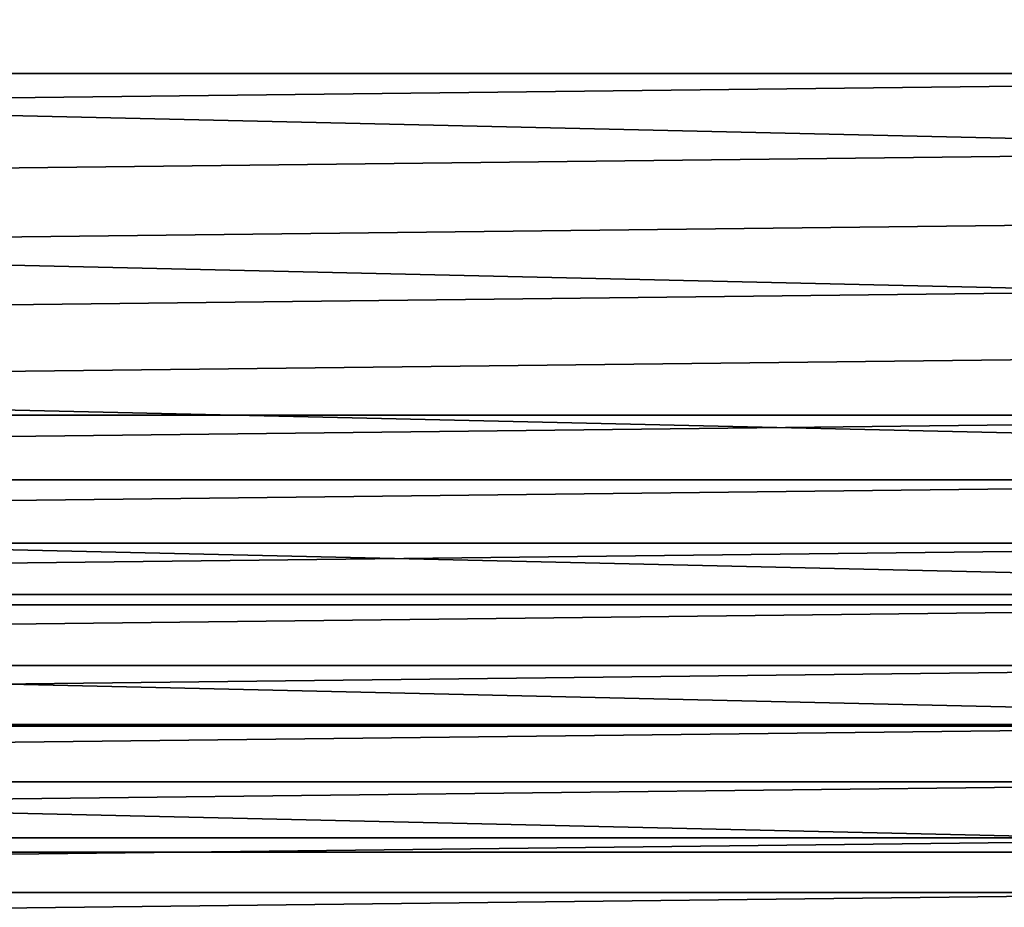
# Model space of a CAD drawing. Header units: metres. Extents: x -365 to 28, y -28 to 28.
# Tile 227 of 256: x 6.92 to 13.76, y -20.48 to -14.31. Entities that reach past the tile are written whole.
import ezdxf

# ---------------------------------------------------------------- set-up
doc = ezdxf.new("R2010")
doc.units = ezdxf.units.M
doc.layers.add('solid_24_501_103_XXX', color=7, linetype='CONTINUOUS')

msp = doc.modelspace()

# ---------------------------------------------------------------- linework, layer by layer
at = {"layer": 'solid_24_501_103_XXX'}
for points in [[(22.821623, -15.343509, -60), (-23.49655, -14.288519, -60), (-24.122684, -13.204013, -60), (23.49655, -14.288519, -60)], [(-21.426992, -14.687359, 160.427399), (21.481386, -14.687306, 160.427399), (21.815035, -14.187647, 160.427399), (-21.760641, -14.187701, 160.427399)], [(22.099939, -16.36591, -60), (-22.821623, -15.343509, -60), (-23.49655, -14.288519, -60), (22.821623, -15.343509, -60)], [(-21.426992, -14.687359, 160.427399), (-21.081942, -15.179097, 160.427399), (21.481386, -14.687306, 160.427399)], [(-20.725586, -15.662784, 160.427399), (21.136337, -15.179046, 160.427399), (21.481386, -14.687306, 160.427399), (-21.081942, -15.179097, 160.427399)], [(-20.358191, -16.138052, 160.427399), (20.77998, -15.662733, 160.427399), (21.136337, -15.179046, 160.427399), (-20.725586, -15.662784, 160.427399)], [(21.332218, -17.354719, -60), (-22.099939, -16.36591, -60), (-22.821623, -15.343509, -60), (22.099939, -16.36591, -60)], [(-19.97991, -16.604712, 160.427399), (20.412586, -16.138002, 160.427399), (20.77998, -15.662733, 160.427399), (-20.358191, -16.138052, 160.427399)], [(-19.59091, -17.06255, 160.427399), (20.034306, -16.604664, 160.427399), (20.412586, -16.138002, 160.427399), (-19.97991, -16.604712, 160.427399)], [(20.519827, -18.308096, -60), (-21.332218, -17.354719, -60), (-22.099939, -16.36591, -60), (21.332218, -17.354719, -60)], [(-19.59091, -17.06255, 160.427399), (19.645308, -17.062502, 160.427399), (20.034306, -16.604664, 160.427399)], [(-19.59091, -17.06255, 160.427399), (-19.191479, -17.511229, 160.427399), (19.645308, -17.062502, 160.427399)], [(-19.191479, -17.511229, 160.427399), (19.245878, -17.511185, 160.427399), (19.645308, -17.062502, 160.427399)], [(20.519827, -18.308096, -60), (-20.519827, -18.308096, -60), (-21.332218, -17.354719, -60)], [(-19.191479, -17.511229, 160.427399), (-18.781727, -17.950628, 160.427399), (19.245878, -17.511185, 160.427399)], [(-18.781727, -17.950628, 160.427399), (18.836126, -17.950584, 160.427399), (19.245878, -17.511185, 160.427399)], [(-18.781727, -17.950628, 160.427399), (-18.361965, -18.380405, 160.427399), (18.836126, -17.950584, 160.427399)], [(-18.361965, -18.380405, 160.427399), (18.416367, -18.380362, 160.427399), (18.836126, -17.950584, 160.427399)], [(19.6654, -19.222958, -60), (-19.6654, -19.222958, -60), (-20.519827, -18.308096, -60)], [(20.519827, -18.308096, -60), (19.6654, -19.222958, -60), (-20.519827, -18.308096, -60)], [(-18.361965, -18.380405, 160.427399), (-17.932384, -18.800373, 160.427399), (18.416367, -18.380362, 160.427399)], [(-17.932384, -18.800373, 160.427399), (17.986788, -18.800331, 160.427399), (18.416367, -18.380362, 160.427399)], [(-17.932384, -18.800373, 160.427399), (-17.493172, -19.210342, 160.427399), (17.986788, -18.800331, 160.427399)], [(-17.493172, -19.210342, 160.427399), (17.547575, -19.2103, 160.427399), (17.986788, -18.800331, 160.427399)], [(-17.493172, -19.210342, 160.427399), (-17.044666, -19.609999, 160.427399), (17.547575, -19.2103, 160.427399)], [(-17.044666, -19.609999, 160.427399), (17.099072, -19.609957, 160.427399), (17.547575, -19.2103, 160.427399)], [(18.770458, -20.097761, -60), (-18.770458, -20.097761, -60), (-19.6654, -19.222958, -60)], [(19.6654, -19.222958, -60), (18.770458, -20.097761, -60), (-19.6654, -19.222958, -60)], [(-17.044666, -19.609999, 160.427399), (-16.58699, -19.999233, 160.427399), (17.099072, -19.609957, 160.427399)], [(-16.58699, -19.999233, 160.427399), (16.641397, -19.999193, 160.427399), (17.099072, -19.609957, 160.427399)], [(-16.58699, -19.999233, 160.427399), (-16.120485, -20.377756, 160.427399), (16.641397, -19.999193, 160.427399)], [(-16.120485, -20.377756, 160.427399), (16.174891, -20.377716, 160.427399), (16.641397, -19.999193, 160.427399)], [(17.835953, -20.931522, -60), (-17.835953, -20.931522, -60), (-18.770458, -20.097761, -60)], [(18.770458, -20.097761, -60), (17.835953, -20.931522, -60), (-18.770458, -20.097761, -60)], [(-16.120485, -20.377756, 160.427399), (-15.645366, -20.745394, 160.427399), (16.174891, -20.377716, 160.427399)], [(-15.645366, -20.745394, 160.427399), (15.699773, -20.745356, 160.427399), (16.174891, -20.377716, 160.427399)]]:
    msp.add_3dface(points, dxfattribs=at)

doc.saveas('drawing.dxf')
